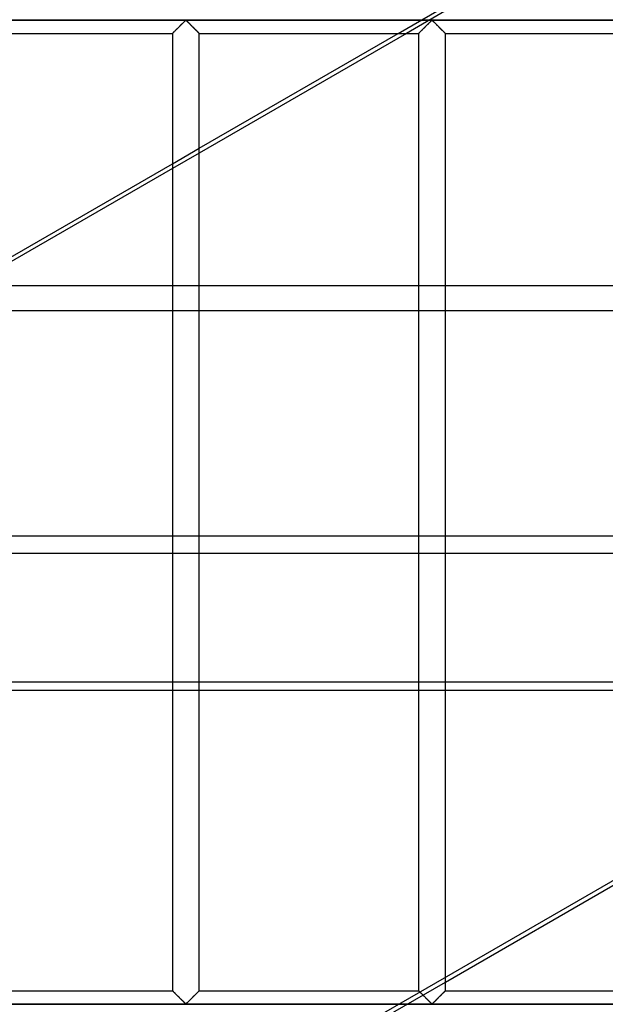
# Model space of a CAD drawing. Header units: millimetres. Extents: x -572 to 572, y -572 to 572.
# Tile 52 of 59: x 245 to 354, y 92 to 276. Entities that reach past the tile are written whole.
import ezdxf

# ---------------------------------------------------------------- set-up
doc = ezdxf.new("R2010")
doc.units = ezdxf.units.MM
doc.layers.add('MAIN-1', color=7, linetype='Continuous')
doc.layers.add('MAIN-2', color=7, linetype='Continuous')

msp = doc.modelspace()

# ---------------------------------------------------------------- linework, layer by layer
at = {"layer": 'MAIN-1'}
for p, q in [((551.25, 275.62), (-551.25, 275.62)), ((273.95, 273.95), (274.06, 274.06)), ((274.06, 274.06), (274.18, 274.17)), ((274.18, 274.17), (274.29, 274.29)), ((274.29, 274.29), (274.41, 274.41)), ((274.41, 274.41), (274.53, 274.53)), ((274.53, 274.53), (274.65, 274.65)), ((274.65, 274.65), (274.77, 274.77)), ((274.77, 274.77), (274.89, 274.88)), ((274.89, 274.88), (275, 275)), ((275, 275), (275.11, 275.11)), ((275.11, 275.11), (275.22, 275.21)), ((275.22, 275.21), (275.32, 275.31)), ((275.32, 275.31), (275.42, 275.41)), ((275.42, 275.41), (275.51, 275.49)), ((275.51, 275.49), (275.62, 275.55)), ((275.62, 275.55), (275.7, 275.52)), ((275.7, 275.52), (275.75, 275.48)), ((275.75, 275.48), (275.81, 275.43)), ((275.81, 275.43), (275.86, 275.38)), ((275.86, 275.38), (275.92, 275.33)), ((275.92, 275.33), (275.97, 275.27)), ((275.97, 275.27), (276.03, 275.21)), ((276.03, 275.21), (276.09, 275.15)), ((276.09, 275.15), (276.16, 275.09)), ((276.16, 275.09), (276.22, 275.03)), ((276.22, 275.03), (276.28, 274.96)), ((276.28, 274.96), (276.35, 274.9)), ((276.35, 274.9), (276.42, 274.83)), ((276.42, 274.83), (276.48, 274.76)), ((276.48, 274.76), (276.55, 274.7)), ((276.55, 274.7), (276.62, 274.63)), ((276.62, 274.63), (276.69, 274.56)), ((276.69, 274.56), (276.76, 274.49)), ((276.76, 274.49), (276.83, 274.42)), ((276.83, 274.42), (276.9, 274.35)), ((276.9, 274.35), (276.96, 274.28)), ((276.96, 274.28), (277.03, 274.22)), ((277.03, 274.22), (277.1, 274.15)), ((277.1, 274.15), (277.17, 274.08)), ((277.17, 274.08), (277.23, 274.02)), ((277.23, 274.02), (277.3, 273.95)), ((277.3, 273.95), (277.36, 273.89)), ((319.88, 273.95), (320, 274.06)), ((320, 274.06), (320.11, 274.17)), ((320.11, 274.17), (320.23, 274.29)), ((320.23, 274.29), (320.35, 274.41)), ((320.35, 274.41), (320.47, 274.53)), ((320.47, 274.53), (320.59, 274.65)), ((320.59, 274.65), (320.71, 274.77)), ((320.71, 274.77), (320.83, 274.88)), ((320.83, 274.88), (320.94, 275)), ((320.94, 275), (321.05, 275.11)), ((321.05, 275.11), (321.16, 275.21)), ((321.16, 275.21), (321.26, 275.31)), ((321.26, 275.31), (321.36, 275.41)), ((321.36, 275.41), (321.45, 275.49)), ((321.45, 275.49), (321.56, 275.55)), ((321.56, 275.55), (321.64, 275.52)), ((321.64, 275.52), (321.69, 275.48)), ((321.69, 275.48), (321.74, 275.43)), ((321.74, 275.43), (321.8, 275.38)), ((321.8, 275.38), (321.85, 275.33)), ((321.85, 275.33), (321.91, 275.27)), ((321.91, 275.27), (321.97, 275.21)), ((321.97, 275.21), (322.03, 275.15)), ((322.03, 275.15), (322.09, 275.09)), ((322.09, 275.09), (322.16, 275.03)), ((322.16, 275.03), (322.22, 274.96)), ((322.22, 274.96), (322.29, 274.9)), ((322.29, 274.9), (322.35, 274.83)), ((322.35, 274.83), (322.42, 274.76)), ((322.42, 274.76), (322.49, 274.7)), ((322.49, 274.7), (322.56, 274.63)), ((322.56, 274.63), (322.63, 274.56)), ((322.63, 274.56), (322.69, 274.49)), ((322.69, 274.49), (322.76, 274.42)), ((322.76, 274.42), (322.83, 274.35)), ((322.83, 274.35), (322.9, 274.28)), ((322.9, 274.28), (322.97, 274.22)), ((322.97, 274.22), (323.04, 274.15)), ((323.04, 274.15), (323.1, 274.08)), ((323.1, 274.08), (323.17, 274.02)), ((323.17, 274.02), (323.23, 273.95)), ((323.23, 273.95), (323.3, 273.89)), ((232.19, 273.12), (273.13, 273.12)), ((273.13, 273.13), (273.15, 273.15)), ((273.13, 273.12), (273.13, 273.13)), ((273.13, 273.12), (273.13, 94.38)), ((273.15, 273.15), (273.19, 273.19)), ((273.19, 273.19), (273.23, 273.23)), ((273.23, 273.23), (273.29, 273.29)), ((273.29, 273.29), (273.36, 273.36)), ((273.36, 273.36), (273.45, 273.44)), ((273.45, 273.44), (273.53, 273.53)), ((273.53, 273.53), (273.63, 273.63)), ((273.63, 273.63), (273.73, 273.73)), ((273.73, 273.73), (273.84, 273.84)), ((273.84, 273.84), (273.95, 273.95)), ((277.36, 273.89), (277.42, 273.83)), ((277.42, 273.83), (277.48, 273.77)), ((277.48, 273.77), (277.54, 273.71)), ((277.54, 273.71), (277.6, 273.65)), ((277.6, 273.65), (277.66, 273.59)), ((277.66, 273.59), (277.71, 273.54)), ((277.71, 273.54), (277.76, 273.49)), ((277.76, 273.49), (277.81, 273.44)), ((277.81, 273.44), (277.86, 273.39)), ((277.86, 273.39), (277.9, 273.34)), ((277.9, 273.34), (277.94, 273.3)), ((277.94, 273.3), (277.98, 273.27)), ((277.98, 273.27), (278.01, 273.23)), ((278.01, 273.23), (278.04, 273.21)), ((278.04, 273.21), (278.07, 273.18)), ((278.07, 273.18), (278.09, 273.16)), ((278.09, 273.16), (278.1, 273.15)), ((278.1, 273.15), (278.11, 273.13)), ((278.11, 273.13), (278.12, 273.13)), ((316.81, 273.12), (278.12, 250.79)), ((278.12, 251.7), (315.24, 273.12)), ((278.12, 273.13), (278.12, 273.12)), ((278.12, 94.38), (278.12, 273.12)), ((278.12, 273.12), (319.06, 273.12)), ((319.06, 273.12), (319.07, 273.13)), ((319.06, 273.12), (319.06, 94.38)), ((319.07, 273.13), (319.09, 273.15)), ((319.09, 273.15), (319.13, 273.19)), ((319.13, 273.19), (319.17, 273.23)), ((319.17, 273.23), (319.23, 273.29)), ((319.23, 273.29), (319.3, 273.36)), ((319.3, 273.36), (319.38, 273.44)), ((319.38, 273.44), (319.47, 273.53)), ((319.47, 273.53), (319.57, 273.63)), ((319.57, 273.63), (319.67, 273.73)), ((319.67, 273.73), (319.78, 273.84)), ((319.78, 273.84), (319.88, 273.95)), ((323.3, 273.89), (323.36, 273.83)), ((323.36, 273.83), (323.42, 273.77)), ((323.42, 273.77), (323.48, 273.71)), ((323.48, 273.71), (323.54, 273.65)), ((323.54, 273.65), (323.59, 273.59)), ((323.59, 273.59), (323.65, 273.54)), ((323.65, 273.54), (323.7, 273.49)), ((323.7, 273.49), (323.75, 273.44)), ((323.75, 273.44), (323.8, 273.39)), ((323.8, 273.39), (323.84, 273.34)), ((323.84, 273.34), (323.88, 273.3)), ((323.88, 273.3), (323.92, 273.27)), ((323.92, 273.27), (323.95, 273.23)), ((323.95, 273.23), (323.98, 273.21)), ((323.98, 273.21), (324, 273.18)), ((324, 273.18), (324.03, 273.16)), ((324.03, 273.16), (324.04, 273.15)), ((324.04, 273.15), (324.05, 273.13)), ((324.05, 273.13), (324.06, 273.13)), ((324.06, 273.13), (324.06, 273.12)), ((324.06, 94.38), (324.06, 273.12)), ((324.06, 273.12), (365, 273.12)), ((232.19, 225.17), (273.13, 248.81)), ((273.13, 247.91), (232.19, 224.27)), ((324.06, 95.98), (365, 119.61)), ((232.19, 94.38), (273.13, 94.38)), ((273.13, 94.37), (273.13, 94.38)), ((273.14, 94.37), (273.13, 94.37)), ((273.15, 94.35), (273.14, 94.37)), ((273.16, 94.34), (273.15, 94.35)), ((273.18, 94.32), (273.16, 94.34)), ((273.21, 94.29), (273.18, 94.32)), ((273.24, 94.27), (273.21, 94.29)), ((273.27, 94.23), (273.24, 94.27)), ((273.31, 94.2), (273.27, 94.23)), ((273.35, 94.16), (273.31, 94.2)), ((273.39, 94.11), (273.35, 94.16)), ((273.44, 94.06), (273.39, 94.11)), ((273.49, 94.01), (273.44, 94.06)), ((273.54, 93.96), (273.49, 94.01)), ((273.59, 93.91), (273.54, 93.96)), ((273.65, 93.85), (273.59, 93.91)), ((273.71, 93.79), (273.65, 93.85)), ((273.77, 93.73), (273.71, 93.79)), ((277.52, 93.77), (277.41, 93.66)), ((277.62, 93.87), (277.52, 93.77)), ((277.72, 93.97), (277.62, 93.87)), ((277.8, 94.06), (277.72, 93.97)), ((277.89, 94.14), (277.8, 94.06)), ((277.96, 94.21), (277.89, 94.14)), ((278.02, 94.27), (277.96, 94.21)), ((278.06, 94.31), (278.02, 94.27)), ((278.1, 94.35), (278.06, 94.31)), ((278.12, 94.37), (278.1, 94.35)), ((278.12, 94.38), (278.12, 94.37)), ((278.12, 94.38), (319.06, 94.38)), ((319.07, 94.37), (319.06, 94.38)), ((319.08, 94.35), (319.07, 94.37)), ((319.07, 94.37), (319.07, 94.37)), ((319.1, 94.34), (319.08, 94.35)), ((319.12, 94.32), (319.1, 94.34)), ((319.14, 94.29), (319.12, 94.32)), ((319.17, 94.27), (319.14, 94.29)), ((319.21, 94.23), (319.17, 94.27)), ((319.24, 94.2), (319.21, 94.23)), ((319.28, 94.16), (319.24, 94.2)), ((319.33, 94.11), (319.28, 94.16)), ((319.37, 94.06), (319.33, 94.11)), ((319.42, 94.01), (319.37, 94.06)), ((319.48, 93.96), (319.42, 94.01)), ((319.53, 93.91), (319.48, 93.96)), ((319.59, 93.85), (319.53, 93.91)), ((319.65, 93.79), (319.59, 93.85)), ((319.71, 93.73), (319.65, 93.79)), ((323.45, 93.77), (323.35, 93.66)), ((323.56, 93.87), (323.45, 93.77)), ((323.65, 93.97), (323.56, 93.87)), ((323.74, 94.06), (323.65, 93.97)), ((323.82, 94.14), (323.74, 94.06)), ((323.89, 94.21), (323.82, 94.14)), ((323.95, 94.27), (323.89, 94.21)), ((324, 94.31), (323.95, 94.27)), ((324.03, 94.35), (324, 94.31)), ((324.05, 94.37), (324.03, 94.35)), ((324.06, 94.38), (324.05, 94.37)), ((324.06, 94.38), (365, 94.38)), ((273.83, 93.67), (273.77, 93.73)), ((273.89, 93.61), (273.83, 93.67)), ((273.95, 93.55), (273.89, 93.61)), ((274.02, 93.48), (273.95, 93.55)), ((274.08, 93.42), (274.02, 93.48)), ((274.15, 93.35), (274.08, 93.42)), ((274.22, 93.28), (274.15, 93.35)), ((274.29, 93.22), (274.22, 93.28)), ((274.35, 93.15), (274.29, 93.22)), ((274.42, 93.08), (274.35, 93.15)), ((274.49, 93.01), (274.42, 93.08)), ((274.56, 92.94), (274.49, 93.01)), ((274.63, 92.87), (274.56, 92.94)), ((274.7, 92.8), (274.63, 92.87)), ((274.77, 92.74), (274.7, 92.8)), ((274.83, 92.67), (274.77, 92.74)), ((274.9, 92.6), (274.83, 92.67)), ((274.97, 92.54), (274.9, 92.6)), ((275.03, 92.47), (274.97, 92.54)), ((275.09, 92.41), (275.03, 92.47)), ((275.16, 92.35), (275.09, 92.41)), ((275.22, 92.29), (275.16, 92.35)), ((275.28, 92.23), (275.22, 92.29)), ((275.33, 92.17), (275.28, 92.23)), ((275.39, 92.12), (275.33, 92.17)), ((275.44, 92.07), (275.39, 92.12)), ((275.5, 92.02), (275.44, 92.07)), ((275.55, 91.98), (275.5, 92.02)), ((275.62, 91.95), (275.55, 91.98)), ((275.74, 92.01), (275.62, 91.95)), ((275.83, 92.09), (275.74, 92.01)), ((275.93, 92.19), (275.83, 92.09)), ((276.03, 92.29), (275.93, 92.19)), ((276.14, 92.39), (276.03, 92.29)), ((276.25, 92.5), (276.14, 92.39)), ((276.36, 92.62), (276.25, 92.5)), ((276.48, 92.73), (276.36, 92.62)), ((276.6, 92.85), (276.48, 92.73)), ((276.72, 92.97), (276.6, 92.85)), ((276.84, 93.09), (276.72, 92.97)), ((276.96, 93.21), (276.84, 93.09)), ((277.07, 93.33), (276.96, 93.21)), ((277.19, 93.44), (277.07, 93.33)), ((277.3, 93.55), (277.19, 93.44)), ((277.41, 93.66), (277.3, 93.55)), ((319.77, 93.67), (319.71, 93.73)), ((319.83, 93.61), (319.77, 93.67)), ((319.89, 93.55), (319.83, 93.61)), ((319.96, 93.48), (319.89, 93.55)), ((320.02, 93.42), (319.96, 93.48)), ((320.09, 93.35), (320.02, 93.42)), ((320.16, 93.28), (320.09, 93.35)), ((320.22, 93.22), (320.16, 93.28)), ((320.29, 93.15), (320.22, 93.22)), ((320.36, 93.08), (320.29, 93.15)), ((320.43, 93.01), (320.36, 93.08)), ((320.5, 92.94), (320.43, 93.01)), ((320.57, 92.87), (320.5, 92.94)), ((320.64, 92.8), (320.57, 92.87)), ((320.7, 92.74), (320.64, 92.8)), ((320.77, 92.67), (320.7, 92.74)), ((320.84, 92.6), (320.77, 92.67)), ((320.9, 92.54), (320.84, 92.6)), ((320.97, 92.47), (320.9, 92.54)), ((321.03, 92.41), (320.97, 92.47)), ((321.09, 92.35), (321.03, 92.41)), ((321.16, 92.29), (321.09, 92.35)), ((321.21, 92.23), (321.16, 92.29)), ((321.27, 92.17), (321.21, 92.23)), ((321.33, 92.12), (321.27, 92.17)), ((321.38, 92.07), (321.33, 92.12)), ((321.43, 92.02), (321.38, 92.07)), ((321.49, 91.98), (321.43, 92.02)), ((321.56, 91.95), (321.49, 91.98)), ((321.68, 92.01), (321.56, 91.95)), ((321.77, 92.09), (321.68, 92.01)), ((321.87, 92.19), (321.77, 92.09)), ((321.97, 92.29), (321.87, 92.19)), ((322.07, 92.39), (321.97, 92.29)), ((322.19, 92.5), (322.07, 92.39)), ((322.3, 92.62), (322.19, 92.5)), ((322.42, 92.73), (322.3, 92.62)), ((322.53, 92.85), (322.42, 92.73)), ((322.65, 92.97), (322.53, 92.85)), ((322.77, 93.09), (322.65, 92.97)), ((322.89, 93.21), (322.77, 93.09)), ((323.01, 93.33), (322.89, 93.21)), ((323.13, 93.44), (323.01, 93.33)), ((323.24, 93.55), (323.13, 93.44)), ((323.35, 93.66), (323.24, 93.55)), ((551.25, 91.88), (-551.25, 91.88))]:
    msp.add_line(p, q, dxfattribs=at)
at = {"layer": 'MAIN-2'}
for p, q in [((315.24, 273.12), (324.06, 278.22)), ((325.47, 278.13), (316.81, 273.12)), ((-548.75, 275.62), (548.75, 275.62)), ((273.96, 273.96), (273.87, 273.87)), ((274.05, 274.05), (273.96, 273.96)), ((274.14, 274.14), (274.05, 274.05)), ((274.24, 274.23), (274.14, 274.14)), ((274.33, 274.33), (274.24, 274.23)), ((274.43, 274.43), (274.33, 274.33)), ((274.52, 274.52), (274.43, 274.43)), ((274.62, 274.62), (274.52, 274.52)), ((274.72, 274.71), (274.62, 274.62)), ((274.81, 274.81), (274.72, 274.71)), ((274.9, 274.9), (274.81, 274.81)), ((275, 274.99), (274.9, 274.9)), ((275.09, 275.08), (275, 274.99)), ((275.17, 275.17), (275.09, 275.08)), ((275.26, 275.25), (275.17, 275.17)), ((275.34, 275.33), (275.26, 275.25)), ((275.42, 275.41), (275.34, 275.33)), ((275.49, 275.47), (275.42, 275.41)), ((275.57, 275.54), (275.49, 275.47)), ((275.68, 275.54), (275.57, 275.54)), ((275.76, 275.47), (275.68, 275.54)), ((275.83, 275.41), (275.76, 275.47)), ((275.91, 275.33), (275.83, 275.41)), ((275.99, 275.25), (275.91, 275.33)), ((276.08, 275.17), (275.99, 275.25)), ((276.16, 275.08), (276.08, 275.17)), ((276.25, 274.99), (276.16, 275.08)), ((276.35, 274.9), (276.25, 274.99)), ((276.44, 274.81), (276.35, 274.9)), ((276.53, 274.71), (276.44, 274.81)), ((276.63, 274.62), (276.53, 274.71)), ((276.73, 274.52), (276.63, 274.62)), ((276.82, 274.43), (276.73, 274.52)), ((276.92, 274.33), (276.82, 274.43)), ((277.01, 274.23), (276.92, 274.33)), ((277.11, 274.14), (277.01, 274.23)), ((277.2, 274.05), (277.11, 274.14)), ((277.29, 273.96), (277.2, 274.05)), ((277.38, 273.87), (277.29, 273.96)), ((319.89, 273.96), (319.81, 273.87)), ((319.98, 274.05), (319.89, 273.96)), ((320.08, 274.14), (319.98, 274.05)), ((320.17, 274.23), (320.08, 274.14)), ((320.27, 274.33), (320.17, 274.23)), ((320.37, 274.43), (320.27, 274.33)), ((320.46, 274.52), (320.37, 274.43)), ((320.56, 274.62), (320.46, 274.52)), ((320.65, 274.71), (320.56, 274.62)), ((320.75, 274.81), (320.65, 274.71)), ((320.84, 274.9), (320.75, 274.81)), ((320.93, 274.99), (320.84, 274.9)), ((321.02, 275.08), (320.93, 274.99)), ((321.11, 275.17), (321.02, 275.08)), ((321.2, 275.25), (321.11, 275.17)), ((321.28, 275.33), (321.2, 275.25)), ((321.35, 275.41), (321.28, 275.33)), ((321.43, 275.47), (321.35, 275.41)), ((321.51, 275.54), (321.43, 275.47)), ((321.62, 275.54), (321.51, 275.54)), ((321.7, 275.47), (321.62, 275.54)), ((321.77, 275.41), (321.7, 275.47)), ((321.85, 275.33), (321.77, 275.41)), ((321.93, 275.25), (321.85, 275.33)), ((322.01, 275.17), (321.93, 275.25)), ((322.1, 275.08), (322.01, 275.17)), ((322.19, 274.99), (322.1, 275.08)), ((322.28, 274.9), (322.19, 274.99)), ((322.38, 274.81), (322.28, 274.9)), ((322.47, 274.71), (322.38, 274.81)), ((322.57, 274.62), (322.47, 274.71)), ((322.66, 274.52), (322.57, 274.62)), ((322.76, 274.43), (322.66, 274.52)), ((322.86, 274.33), (322.76, 274.43)), ((322.95, 274.23), (322.86, 274.33)), ((323.05, 274.14), (322.95, 274.23)), ((323.14, 274.05), (323.05, 274.14)), ((323.23, 273.96), (323.14, 274.05)), ((323.32, 273.87), (323.23, 273.96)), ((273.14, 273.14), (273.13, 273.13)), ((273.13, 273.13), (273.13, 273.12)), ((273.17, 273.17), (273.14, 273.14)), ((273.2, 273.2), (273.17, 273.17)), ((273.24, 273.24), (273.2, 273.2)), ((273.28, 273.28), (273.24, 273.24)), ((273.34, 273.34), (273.28, 273.28)), ((273.4, 273.4), (273.34, 273.34)), ((273.47, 273.47), (273.4, 273.4)), ((273.54, 273.54), (273.47, 273.47)), ((273.62, 273.62), (273.54, 273.54)), ((273.7, 273.7), (273.62, 273.62)), ((273.78, 273.78), (273.7, 273.7)), ((273.87, 273.87), (273.78, 273.78)), ((277.47, 273.78), (277.38, 273.87)), ((277.55, 273.7), (277.47, 273.78)), ((277.63, 273.62), (277.55, 273.7)), ((277.71, 273.54), (277.63, 273.62)), ((277.78, 273.47), (277.71, 273.54)), ((277.85, 273.4), (277.78, 273.47)), ((277.91, 273.34), (277.85, 273.4)), ((277.97, 273.28), (277.91, 273.34)), ((278.01, 273.24), (277.97, 273.28)), ((278.05, 273.2), (278.01, 273.24)), ((278.08, 273.17), (278.05, 273.2)), ((278.11, 273.14), (278.08, 273.17)), ((278.12, 273.13), (278.11, 273.14)), ((278.12, 273.12), (278.12, 273.13)), ((319.07, 273.13), (319.06, 273.12)), ((319.08, 273.14), (319.07, 273.13)), ((319.1, 273.17), (319.08, 273.14)), ((319.13, 273.2), (319.1, 273.17)), ((319.17, 273.24), (319.13, 273.2)), ((319.22, 273.28), (319.17, 273.24)), ((319.28, 273.34), (319.22, 273.28)), ((319.34, 273.4), (319.28, 273.34)), ((319.4, 273.47), (319.34, 273.4)), ((319.48, 273.54), (319.4, 273.47)), ((319.56, 273.62), (319.48, 273.54)), ((319.64, 273.7), (319.56, 273.62)), ((319.72, 273.78), (319.64, 273.7)), ((319.81, 273.87), (319.72, 273.78)), ((323.4, 273.78), (323.32, 273.87)), ((323.49, 273.7), (323.4, 273.78)), ((323.57, 273.62), (323.49, 273.7)), ((323.65, 273.54), (323.57, 273.62)), ((323.72, 273.47), (323.65, 273.54)), ((323.79, 273.4), (323.72, 273.47)), ((323.85, 273.34), (323.79, 273.4)), ((323.9, 273.28), (323.85, 273.34)), ((323.95, 273.24), (323.9, 273.28)), ((323.99, 273.2), (323.95, 273.24)), ((324.02, 273.17), (323.99, 273.2)), ((324.04, 273.14), (324.02, 273.17)), ((324.06, 273.13), (324.04, 273.14)), ((324.06, 273.12), (324.06, 273.13)), ((273.13, 248.81), (278.12, 251.7)), ((278.12, 250.79), (273.13, 247.91)), ((233.73, 226.07), (473.82, 226.07)), ((476.06, 221.31), (225.5, 221.31)), ((488.49, 191.81), (130.87, -14.66)), ((527.5, 179.27), (-527.5, 179.27)), ((147.12, 176.06), (462.77, 176.06)), ((421.12, 152.01), (-421.12, 152.01)), ((-418.44, 150.47), (418.44, 150.47)), ((312.63, 89.38), (324.06, 95.98)), ((273.13, 94.38), (273.13, 94.37)), ((273.13, 94.37), (273.14, 94.36)), ((273.14, 94.36), (273.17, 94.33)), ((273.17, 94.33), (273.2, 94.3)), ((273.2, 94.3), (273.24, 94.26)), ((273.24, 94.26), (273.28, 94.22)), ((273.28, 94.22), (273.34, 94.16)), ((273.34, 94.16), (273.4, 94.1)), ((273.4, 94.1), (273.47, 94.03)), ((273.47, 94.03), (273.54, 93.96)), ((273.54, 93.96), (273.62, 93.88)), ((273.62, 93.88), (273.7, 93.8)), ((273.7, 93.8), (273.78, 93.72)), ((277.47, 93.72), (277.55, 93.8)), ((277.55, 93.8), (277.63, 93.88)), ((277.63, 93.88), (277.71, 93.96)), ((277.71, 93.96), (277.78, 94.03)), ((277.78, 94.03), (277.85, 94.1)), ((277.85, 94.1), (277.91, 94.16)), ((277.91, 94.16), (277.97, 94.22)), ((277.97, 94.22), (278.01, 94.26)), ((278.01, 94.26), (278.05, 94.3)), ((278.05, 94.3), (278.08, 94.33)), ((278.08, 94.33), (278.11, 94.36)), ((278.11, 94.36), (278.12, 94.37)), ((278.12, 94.37), (278.12, 94.38)), ((319.06, 94.38), (319.07, 94.37)), ((319.07, 94.37), (319.08, 94.36)), ((319.08, 94.36), (319.1, 94.33)), ((319.1, 94.33), (319.13, 94.3)), ((319.13, 94.3), (319.17, 94.26)), ((319.17, 94.26), (319.22, 94.22)), ((319.22, 94.22), (319.28, 94.16)), ((319.28, 94.16), (319.34, 94.1)), ((319.34, 94.1), (319.4, 94.03)), ((319.4, 94.03), (319.48, 93.96)), ((319.48, 93.96), (319.56, 93.88)), ((319.56, 93.88), (319.64, 93.8)), ((319.64, 93.8), (319.72, 93.72)), ((323.4, 93.72), (323.49, 93.8)), ((323.49, 93.8), (323.57, 93.88)), ((323.57, 93.88), (323.65, 93.96)), ((323.65, 93.96), (323.72, 94.03)), ((323.72, 94.03), (323.79, 94.1)), ((323.79, 94.1), (323.85, 94.16)), ((323.85, 94.16), (323.9, 94.22)), ((323.9, 94.22), (323.95, 94.26)), ((323.95, 94.26), (323.99, 94.3)), ((323.99, 94.3), (324.02, 94.33)), ((324.02, 94.33), (324.04, 94.36)), ((324.04, 94.36), (324.06, 94.37)), ((324.06, 94.37), (324.06, 94.38)), ((273.78, 93.72), (273.87, 93.63)), ((273.87, 93.63), (273.96, 93.54)), ((273.96, 93.54), (274.05, 93.45)), ((274.05, 93.45), (274.14, 93.36)), ((274.14, 93.36), (274.24, 93.27)), ((274.24, 93.27), (274.33, 93.17)), ((274.33, 93.17), (274.43, 93.07)), ((274.43, 93.07), (274.52, 92.98)), ((274.52, 92.98), (274.62, 92.88)), ((274.62, 92.88), (274.72, 92.79)), ((274.72, 92.79), (274.81, 92.69)), ((274.81, 92.69), (274.9, 92.6)), ((274.9, 92.6), (275, 92.51)), ((275, 92.51), (275.09, 92.42)), ((275.09, 92.42), (275.17, 92.33)), ((275.17, 92.33), (275.26, 92.25)), ((275.26, 92.25), (275.34, 92.17)), ((275.34, 92.17), (275.42, 92.09)), ((275.42, 92.09), (275.49, 92.03)), ((275.49, 92.03), (275.57, 91.96)), ((275.57, 91.96), (275.68, 91.96)), ((275.68, 91.96), (275.76, 92.03)), ((275.76, 92.03), (275.83, 92.09)), ((275.83, 92.09), (275.91, 92.17)), ((275.91, 92.17), (275.99, 92.25)), ((275.99, 92.25), (276.08, 92.33)), ((276.08, 92.33), (276.16, 92.42)), ((276.16, 92.42), (276.25, 92.51)), ((276.25, 92.51), (276.35, 92.6)), ((276.35, 92.6), (276.44, 92.69)), ((276.44, 92.69), (276.53, 92.79)), ((276.53, 92.79), (276.63, 92.88)), ((276.63, 92.88), (276.73, 92.98)), ((276.73, 92.98), (276.82, 93.07)), ((276.82, 93.07), (276.92, 93.17)), ((276.92, 93.17), (277.01, 93.27)), ((277.01, 93.27), (277.11, 93.36)), ((277.11, 93.36), (277.2, 93.45)), ((277.2, 93.45), (277.29, 93.54)), ((277.29, 93.54), (277.38, 93.63)), ((277.38, 93.63), (277.47, 93.72)), ((319.72, 93.72), (319.81, 93.63)), ((319.81, 93.63), (319.89, 93.54)), ((319.89, 93.54), (319.98, 93.45)), ((319.98, 93.45), (320.08, 93.36)), ((320.08, 93.36), (320.17, 93.27)), ((320.17, 93.27), (320.27, 93.17)), ((320.27, 93.17), (320.37, 93.07)), ((320.37, 93.07), (320.46, 92.98)), ((320.46, 92.98), (320.56, 92.88)), ((320.56, 92.88), (320.65, 92.79)), ((320.65, 92.79), (320.75, 92.69)), ((320.75, 92.69), (320.84, 92.6)), ((320.84, 92.6), (320.93, 92.51)), ((320.93, 92.51), (321.02, 92.42)), ((321.02, 92.42), (321.11, 92.33)), ((321.11, 92.33), (321.2, 92.25)), ((321.2, 92.25), (321.28, 92.17)), ((321.28, 92.17), (321.35, 92.09)), ((321.35, 92.09), (321.43, 92.03)), ((321.43, 92.03), (321.51, 91.96)), ((321.51, 91.96), (321.62, 91.96)), ((321.62, 91.96), (321.7, 92.03)), ((321.7, 92.03), (321.77, 92.09)), ((321.77, 92.09), (321.85, 92.17)), ((321.85, 92.17), (321.93, 92.25)), ((321.93, 92.25), (322.01, 92.33)), ((322.01, 92.33), (322.1, 92.42)), ((322.1, 92.42), (322.19, 92.51)), ((322.19, 92.51), (322.28, 92.6)), ((322.28, 92.6), (322.38, 92.69)), ((322.38, 92.69), (322.47, 92.79)), ((322.47, 92.79), (322.57, 92.88)), ((322.57, 92.88), (322.66, 92.98)), ((322.66, 92.98), (322.76, 93.07)), ((322.76, 93.07), (322.86, 93.17)), ((322.86, 93.17), (322.95, 93.27)), ((322.95, 93.27), (323.05, 93.36)), ((323.05, 93.36), (323.14, 93.45)), ((323.14, 93.45), (323.23, 93.54)), ((323.23, 93.54), (323.32, 93.63)), ((323.32, 93.63), (323.4, 93.72)), ((-548.75, 91.88), (548.75, 91.88))]:
    msp.add_line(p, q, dxfattribs=at)

doc.saveas('drawing.dxf')
